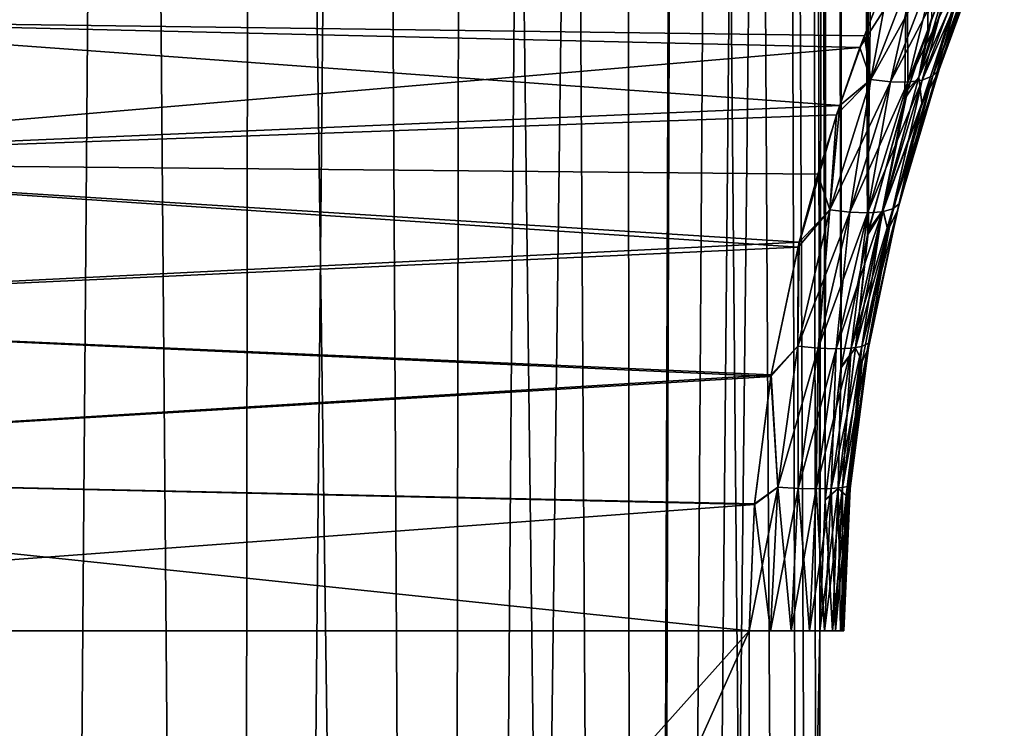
# Model space of a CAD drawing. Header units: millimetres. Extents: x -24 to 50, y -104 to 68.
# Tile 35 of 107: x 18.06 to 21.17, y -62.31 to -60.06. Entities that reach past the tile are written whole.
import ezdxf

# ---------------------------------------------------------------- set-up
doc = ezdxf.new("R2010")
doc.units = ezdxf.units.MM
doc.header["$LTSCALE"] = 65.185185
for name, color, linetype in [('65', 7, 'CONTINUOUS'), ('66', 7, 'CONTINUOUS'), ('67', 7, 'CONTINUOUS'), ('69', 7, 'CONTINUOUS'), ('74', 7, 'CONTINUOUS')]:
    doc.layers.add(name, color=color, linetype=linetype)

msp = doc.modelspace()

# ---------------------------------------------------------------- linework, layer by layer
at = {"layer": '65', "color": 253, "linetype": 'Continuous', "true_color": 0xaab4c3}
for points in [[(21.1745, -28, -4.2574), (20.7408, -60.7457, -4.8263), (20.678, -42, -4.9), (21.1745, -28, -4.2574)], [(20.8691, -60.2839, 4.6695), (20.9453, -60.0568, 4.572), (20.678, -28, 4.9), (20.8691, -60.2839, 4.6695)], [(20.7447, -60.7296, 4.8217), (20.8691, -60.2839, 4.6695), (20.678, -28, 4.9), (20.7447, -60.7296, 4.8217)], [(20.678, -42, 4.9), (20.7447, -60.7296, 4.8217), (20.678, -28, 4.9), (20.678, -42, 4.9)], [(20.8596, -60.3138, -4.6813), (20.7408, -60.7457, -4.8263), (21.1745, -28, -4.2574), (20.8596, -60.3138, -4.6813)], [(20.9322, -60.0943, -4.5891), (20.8596, -60.3138, -4.6813), (21.1745, -28, -4.2574), (20.9322, -60.0943, -4.5891)], [(21.0131, -59.8734, -4.4825), (20.9322, -60.0943, -4.5891), (21.1745, -28, -4.2574), (21.0131, -59.8734, -4.4825)], [(20.7408, -60.7457, -4.8263), (20.657, -61.1676, -4.9242), (20.678, -42, -4.9), (20.7408, -60.7457, -4.8263)], [(20.678, -42, -4.9), (20.657, -61.1676, -4.9242), (20.6643, -42.3778, -4.9159), (20.678, -42, -4.9)], [(20.6643, -42.3778, 4.9159), (20.7447, -60.7296, 4.8217), (20.678, -42, 4.9), (20.6643, -42.3778, 4.9159)], [(20.6643, -42.3778, -4.9159), (20.657, -61.1676, -4.9242), (20.6228, -42.7519, -4.9633), (20.6643, -42.3778, -4.9159)], [(20.6228, -42.7518, 4.9633), (20.6578, -61.1625, 4.9233), (20.6643, -42.3778, 4.9159), (20.6228, -42.7518, 4.9633)], [(20.6578, -61.1625, 4.9233), (20.7447, -60.7296, 4.8217), (20.6643, -42.3778, 4.9159), (20.6578, -61.1625, 4.9233)], [(20.5533, -43.1174, 5.0409), (20.6069, -61.5847, 4.9813), (20.6228, -42.7518, 4.9633), (20.5533, -43.1174, 5.0409)], [(20.6228, -42.7519, -4.9633), (20.5902, -62, -5), (20.5533, -43.1174, -5.0409), (20.6228, -42.7519, -4.9633)], [(20.6067, -61.5869, -4.9814), (20.5902, -62, -5), (20.6228, -42.7519, -4.9633), (20.6067, -61.5869, -4.9814)], [(20.657, -61.1676, -4.9242), (20.6067, -61.5869, -4.9814), (20.6228, -42.7519, -4.9633), (20.657, -61.1676, -4.9242)], [(20.6069, -61.5847, 4.9813), (20.6578, -61.1625, 4.9233), (20.6228, -42.7518, 4.9633), (20.6069, -61.5847, 4.9813)], [(20.5902, -62, -5), (20.0076, -92, -5.5833), (20.5533, -43.1174, -5.0409), (20.5902, -62, -5)], [(20.5533, -43.1174, -5.0409), (20.0076, -92, -5.5833), (20.4548, -43.4713, -5.1473), (20.5533, -43.1174, -5.0409)], [(20.5533, -43.1174, 5.0409), (20.4548, -43.4712, 5.1473), (20.5902, -74, 5), (20.5533, -43.1174, 5.0409)], [(20.5902, -74, 5), (20.5902, -62, 5), (20.5533, -43.1174, 5.0409), (20.5902, -74, 5)], [(20.5902, -62, 5), (20.6069, -61.5847, 4.9813), (20.5533, -43.1174, 5.0409), (20.5902, -62, 5)], [(20.4548, -43.4713, -5.1473), (20.0076, -92, -5.5833), (20.3262, -43.8105, -5.2803), (20.4548, -43.4713, -5.1473)], [(20.3262, -43.8105, 5.2803), (20.6001, -92, 4.9889), (20.4548, -43.4712, 5.1473), (20.3262, -43.8105, 5.2803)], [(20.6001, -92, 4.9889), (20.5902, -74, 5), (20.4548, -43.4712, 5.1473), (20.6001, -92, 4.9889)], [(20.3262, -43.8105, -5.2803), (20.0076, -92, -5.5833), (20.1655, -44.1329, -5.4376), (20.3262, -43.8105, -5.2803)], [(20.1655, -44.1329, 5.4376), (20.6001, -92, 4.9889), (20.3262, -43.8105, 5.2803), (20.1655, -44.1329, 5.4376)], [(19.9713, -44.435, 5.6157), (20.0076, -89, 5.5833), (20.1655, -44.1329, 5.4376), (19.9713, -44.435, 5.6157)], [(19.9713, -44.435, -5.6157), (20.1655, -44.1329, -5.4376), (20.0076, -89, -5.5833), (19.9713, -44.435, -5.6157)], [(20.1655, -44.1329, -5.4376), (20.0076, -92, -5.5833), (20.0076, -89, -5.5833), (20.1655, -44.1329, -5.4376)], [(20.0076, -89, 5.5833), (20.6001, -92, 4.9889), (20.1655, -44.1329, 5.4376), (20.0076, -89, 5.5833)], [(19.7403, -44.7159, -5.812), (19.9713, -44.435, -5.6157), (19.3983, -89, -6.075), (19.7403, -44.7159, -5.812)], [(19.3983, -89, -6.075), (19.9713, -44.435, -5.6157), (20.0076, -89, -5.5833), (19.3983, -89, -6.075)], [(19.7403, -44.7159, 5.812), (20.0076, -89, 5.5833), (19.9713, -44.435, 5.6157), (19.7403, -44.7159, 5.812)], [(19.4701, -44.9734, -6.0223), (19.7403, -44.7159, -5.812), (19.3983, -89, -6.075), (19.4701, -44.9734, -6.0223)], [(19.4701, -44.9734, 6.0223), (20.0076, -89, 5.5833), (19.7403, -44.7159, 5.812), (19.4701, -44.9734, 6.0223)], [(19.1565, -45.2066, 6.2429), (19.3983, -89, 6.075), (19.4701, -44.9734, 6.0223), (19.1565, -45.2066, 6.2429)], [(19.1565, -45.2066, -6.2429), (19.4701, -44.9734, -6.0223), (19.3983, -89, -6.075), (19.1565, -45.2066, -6.2429)], [(19.3983, -89, 6.075), (20.0076, -89, 5.5833), (19.4701, -44.9734, 6.0223), (19.3983, -89, 6.075)], [(18.7956, -45.4142, -6.4686), (19.1565, -45.2066, -6.2429), (18.741, -89, -6.5004), (18.7956, -45.4142, -6.4686)], [(18.741, -89, -6.5004), (19.1565, -45.2066, -6.2429), (19.3983, -89, -6.075), (18.741, -89, -6.5004)], [(18.7956, -45.4142, 6.4686), (19.3983, -89, 6.075), (19.1565, -45.2066, 6.2429), (18.7956, -45.4142, 6.4686)], [(18.3839, -45.5949, 6.6932), (18.741, -89, 6.5004), (18.7956, -45.4142, 6.4686), (18.3839, -45.5949, 6.6932)], [(18.3839, -45.5949, -6.6932), (18.7956, -45.4142, -6.4686), (18.741, -89, -6.5004), (18.3839, -45.5949, -6.6932)], [(18.741, -89, 6.5004), (19.3983, -89, 6.075), (18.7956, -45.4142, 6.4686), (18.741, -89, 6.5004)], [(17.9212, -45.7468, 6.9077), (18.0429, -89, 6.855), (18.3839, -45.5949, 6.6932), (17.9212, -45.7468, 6.9077)], [(17.9212, -45.7468, -6.9077), (18.3839, -45.5949, -6.6932), (18.0429, -89, -6.855), (17.9212, -45.7468, -6.9077)], [(18.0429, -89, 6.855), (18.741, -89, 6.5004), (18.3839, -45.5949, 6.6932), (18.0429, -89, 6.855)], [(18.0429, -89, -6.855), (18.3839, -45.5949, -6.6932), (18.741, -89, -6.5004), (18.0429, -89, -6.855)], [(20.5902, -62, -5), (20.5902, -74, -5), (20.0076, -92, -5.5833), (20.5902, -62, -5)]]:
    msp.add_3dface(points, dxfattribs=at)
at = {"layer": '66', "color": 253, "linetype": 'Continuous', "true_color": 0xaab4c3}
for points in [[(17.3532, -59.6469, 3.8357), (20.8184, -59.8926, 3.976), (16.9371, -60.0629, 4.0617), (17.3532, -59.6469, 3.8357)], [(20.8184, -59.8926, 3.976), (20.7312, -60.1141, 4.0858), (16.9371, -60.0629, 4.0617), (20.8184, -59.8926, 3.976)], [(20.7173, -60.1514, -4.1028), (20.8002, -59.9372, -3.9993), (16.9372, -60.0628, -4.0617), (20.7173, -60.1514, -4.1028)], [(16.4868, -60.5132, -4.2473), (20.7173, -60.1514, -4.1028), (16.9372, -60.0628, -4.0617), (16.4868, -60.5132, -4.2473)], [(16.9371, -60.0629, 4.0617), (20.653, -60.3345, 4.1805), (16.4868, -60.5132, 4.2473), (16.9371, -60.0629, 4.0617)], [(20.7312, -60.1141, 4.0858), (20.653, -60.3345, 4.1805), (16.9371, -60.0629, 4.0617), (20.7312, -60.1141, 4.0858)], [(20.643, -60.3645, -4.1923), (20.7173, -60.1514, -4.1028), (16.4868, -60.5132, -4.2473), (20.643, -60.3645, -4.1923)], [(20.653, -60.3345, 4.1805), (20.5842, -60.5527, 4.2609), (16.4868, -60.5132, 4.2473), (20.653, -60.3345, 4.1805)], [(20.5211, -60.7841, -4.3326), (20.643, -60.3645, -4.1923), (16.4868, -60.5132, -4.2473), (20.5211, -60.7841, -4.3326)], [(16.4868, -60.5132, 4.2473), (20.5252, -60.7678, 4.328), (16.008, -60.992, 4.3857), (16.4868, -60.5132, 4.2473)], [(16.008, -60.992, -4.3857), (20.5211, -60.7841, -4.3326), (16.4868, -60.5132, -4.2473), (16.008, -60.992, -4.3857)], [(20.5842, -60.5527, 4.2609), (20.5252, -60.7678, 4.328), (16.4868, -60.5132, 4.2473), (20.5842, -60.5527, 4.2609)], [(20.5252, -60.7678, 4.328), (20.436, -61.1881, 4.4262), (16.008, -60.992, 4.3857), (20.5252, -60.7678, 4.328)], [(20.4351, -61.1934, -4.4271), (20.5211, -60.7841, -4.3326), (16.008, -60.992, -4.3857), (20.4351, -61.1934, -4.4271)], [(16.008, -60.992, 4.3857), (20.436, -61.1881, 4.4262), (15.5092, -61.4909, 4.4711), (16.008, -60.992, 4.3857)], [(15.5092, -61.4908, -4.4711), (20.4351, -61.1934, -4.4271), (16.008, -60.992, -4.3857), (15.5092, -61.4908, -4.4711)], [(20.436, -61.1881, 4.4262), (20.3837, -61.5976, 4.482), (15.5092, -61.4909, 4.4711), (20.436, -61.1881, 4.4262)], [(20.3835, -61.5997, -4.4822), (20.4351, -61.1934, -4.4271), (15.5092, -61.4908, -4.4711), (20.3835, -61.5997, -4.4822)], [(15, -62, -4.5), (20.3835, -61.5997, -4.4822), (15.5092, -61.4908, -4.4711), (15, -62, -4.5)], [(15.5092, -61.4909, 4.4711), (20.3666, -62, 4.5), (15, -62, 4.5), (15.5092, -61.4909, 4.4711)], [(20.3837, -61.5976, 4.482), (20.3666, -62, 4.5), (15.5092, -61.4909, 4.4711), (20.3837, -61.5976, 4.482)], [(20.3666, -62, -4.5), (20.3835, -61.5997, -4.4822), (15, -62, -4.5), (20.3666, -62, -4.5)]]:
    msp.add_3dface(points, dxfattribs=at)
at = {"layer": '67', "color": 253, "linetype": 'Continuous', "true_color": 0xaab4c3}
for points in [[(9.6334, -62, 4.5), (15, -62, 4.5), (20.3666, -74, 4.5), (9.6334, -62, 4.5)], [(15, -74, 4.5), (9.6334, -62, 4.5), (20.3666, -74, 4.5), (15, -74, 4.5)], [(15, -62, 4.5), (20.3666, -62, 4.5), (20.3666, -74, 4.5), (15, -62, 4.5)]]:
    msp.add_3dface(points, dxfattribs=at)
at = {"layer": '69', "color": 253, "linetype": 'Continuous', "true_color": 0xaab4c3}
for points in [[(20.3666, -62, -4.5), (15, -62, -4.5), (9.6334, -74, -4.5), (20.3666, -62, -4.5)], [(15, -74, -4.5), (20.3666, -62, -4.5), (9.6334, -74, -4.5), (15, -74, -4.5)], [(20.3666, -74, -4.5), (20.3666, -62, -4.5), (15, -74, -4.5), (20.3666, -74, -4.5)]]:
    msp.add_3dface(points, dxfattribs=at)
at = {"layer": '74', "color": 253, "linetype": 'Continuous', "true_color": 0xaab4c3}
for points in [[(20.9683, -60.2205, -4.3974), (21.1168, -59.8124, -4.2095), (20.9485, -60.2407, -4.3345), (20.9683, -60.2205, -4.3974)], [(20.9485, -60.2407, -4.3345), (21.1168, -59.8124, -4.2095), (21.0971, -59.8379, -4.1485), (20.9485, -60.2407, -4.3345)], [(21.1168, -59.8124, 4.2095), (21.0982, -59.8423, 4.3019), (20.9683, -60.2205, 4.3974), (21.1168, -59.8124, 4.2095)], [(20.9683, -60.2205, -4.3974), (21.0981, -59.8425, -4.302), (21.1168, -59.8124, -4.2095), (20.9683, -60.2205, -4.3974)], [(21.1168, -59.8124, 4.2095), (20.9683, -60.2205, 4.3974), (21.0971, -59.8379, 4.1485), (21.1168, -59.8124, 4.2095)], [(21.038, -59.8407, 4.448), (20.9453, -60.0568, 4.572), (20.9037, -60.2454, 4.6225), (21.038, -59.8407, 4.448)], [(21.038, -59.8407, 4.448), (20.9037, -60.2454, 4.6225), (21.0403, -59.9384, 4.4239), (21.038, -59.8407, 4.448)], [(21.0131, -59.8734, -4.4825), (21.0381, -59.8403, -4.4478), (20.9039, -60.2451, -4.6224), (21.0131, -59.8734, -4.4825)], [(21.0381, -59.8403, -4.4478), (21.0403, -59.9385, -4.424), (20.9039, -60.2451, -4.6224), (21.0381, -59.8403, -4.4478)], [(20.9485, -60.2407, -4.3345), (21.0971, -59.8379, -4.1485), (20.9147, -60.2545, -4.276), (20.9485, -60.2407, -4.3345)], [(20.9147, -60.2545, -4.276), (21.0971, -59.8379, -4.1485), (21.0638, -59.8562, -4.091), (20.9147, -60.2545, -4.276)], [(21.0971, -59.8379, 4.1485), (20.9683, -60.2205, 4.3974), (20.9485, -60.2407, 4.3345), (21.0971, -59.8379, 4.1485)], [(21.0971, -59.8379, 4.1485), (20.9485, -60.2407, 4.3345), (21.0638, -59.8562, 4.091), (21.0971, -59.8379, 4.1485)], [(21.0982, -59.8423, 4.3019), (21.0403, -59.9384, 4.4239), (20.9567, -60.2464, 4.4816), (21.0982, -59.8423, 4.3019)], [(21.0982, -59.8423, 4.3019), (20.9567, -60.2464, 4.4816), (20.9683, -60.2205, 4.3974), (21.0982, -59.8423, 4.3019)], [(20.9567, -60.2465, -4.4817), (21.0981, -59.8425, -4.302), (20.9683, -60.2205, -4.3974), (20.9567, -60.2465, -4.4817)], [(21.0981, -59.8425, -4.302), (20.9567, -60.2465, -4.4817), (21.0403, -59.9385, -4.424), (21.0981, -59.8425, -4.302)], [(20.8002, -59.9372, -3.9993), (20.7173, -60.1514, -4.1028), (20.9026, -59.8601, -3.9675), (20.8002, -59.9372, -3.9993)], [(20.7173, -60.1514, -4.1028), (20.7515, -60.252, -4.1551), (20.9026, -59.8601, -3.9675), (20.7173, -60.1514, -4.1028)], [(20.8184, -59.8926, 3.976), (20.9026, -59.8601, 3.9675), (20.7515, -60.252, 4.1551), (20.8184, -59.8926, 3.976)], [(20.7515, -60.252, -4.1551), (20.9639, -59.8676, -3.9981), (20.9026, -59.8601, -3.9675), (20.7515, -60.252, -4.1551)], [(20.9026, -59.8601, 3.9675), (20.8136, -60.2603, 4.1839), (20.7515, -60.252, 4.1551), (20.9026, -59.8601, 3.9675)], [(20.8136, -60.2603, -4.1839), (20.9639, -59.8676, -3.9981), (20.7515, -60.252, -4.1551), (20.8136, -60.2603, -4.1839)], [(20.9639, -59.8676, 3.9981), (20.8136, -60.2603, 4.1839), (20.9026, -59.8601, 3.9675), (20.9639, -59.8676, 3.9981)], [(20.869, -60.2611, -4.2249), (21.0186, -59.8663, -4.04), (20.8136, -60.2603, -4.1839), (20.869, -60.2611, -4.2249)], [(20.8136, -60.2603, -4.1839), (21.0186, -59.8663, -4.04), (20.9639, -59.8676, -3.9981), (20.8136, -60.2603, -4.1839)], [(20.9639, -59.8676, 3.9981), (20.869, -60.2611, 4.2249), (20.8136, -60.2603, 4.1839), (20.9639, -59.8676, 3.9981)], [(20.9147, -60.2545, -4.276), (21.0638, -59.8562, -4.091), (20.869, -60.2611, -4.2249), (20.9147, -60.2545, -4.276)], [(20.869, -60.2611, -4.2249), (21.0638, -59.8562, -4.091), (21.0186, -59.8663, -4.04), (20.869, -60.2611, -4.2249)], [(21.0186, -59.8663, 4.04), (20.9147, -60.2545, 4.276), (20.869, -60.2611, 4.2249), (21.0186, -59.8663, 4.04)], [(21.0186, -59.8663, 4.04), (20.869, -60.2611, 4.2249), (20.9639, -59.8676, 3.9981), (21.0186, -59.8663, 4.04)], [(20.9322, -60.0943, -4.5891), (21.0131, -59.8734, -4.4825), (20.9039, -60.2451, -4.6224), (20.9322, -60.0943, -4.5891)], [(21.0638, -59.8562, 4.091), (20.9485, -60.2407, 4.3345), (20.9147, -60.2545, 4.276), (21.0638, -59.8562, 4.091)], [(21.0638, -59.8562, 4.091), (20.9147, -60.2545, 4.276), (21.0186, -59.8663, 4.04), (21.0638, -59.8562, 4.091)], [(20.7312, -60.1141, 4.0858), (20.8184, -59.8926, 3.976), (20.7515, -60.252, 4.1551), (20.7312, -60.1141, 4.0858)], [(21.0403, -59.9384, 4.4239), (20.9037, -60.2454, 4.6225), (20.9131, -60.327, 4.5848), (21.0403, -59.9384, 4.4239)], [(21.0403, -59.9385, -4.424), (20.913, -60.3271, -4.5848), (20.9039, -60.2451, -4.6224), (21.0403, -59.9385, -4.424)], [(21.0403, -59.9385, -4.424), (20.9567, -60.2465, -4.4817), (20.913, -60.3271, -4.5848), (21.0403, -59.9385, -4.424)], [(21.0403, -59.9384, 4.4239), (20.9131, -60.327, 4.5848), (20.9567, -60.2464, 4.4816), (21.0403, -59.9384, 4.4239)], [(20.9453, -60.0568, 4.572), (20.8691, -60.2839, 4.6695), (20.9037, -60.2454, 4.6225), (20.9453, -60.0568, 4.572)], [(20.8596, -60.3138, -4.6813), (20.9322, -60.0943, -4.5891), (20.9039, -60.2451, -4.6224), (20.8596, -60.3138, -4.6813)], [(20.653, -60.3345, 4.1805), (20.7312, -60.1141, 4.0858), (20.7515, -60.252, 4.1551), (20.653, -60.3345, 4.1805)], [(20.7173, -60.1514, -4.1028), (20.643, -60.3645, -4.1923), (20.7515, -60.252, -4.1551), (20.7173, -60.1514, -4.1028)], [(20.8417, -60.647, -4.5465), (20.9683, -60.2205, -4.3974), (20.8215, -60.6619, -4.4823), (20.8417, -60.647, -4.5465)], [(20.8215, -60.6619, -4.4823), (20.9683, -60.2205, -4.3974), (20.9485, -60.2407, -4.3345), (20.8215, -60.6619, -4.4823)], [(20.9683, -60.2205, 4.3974), (20.9567, -60.2464, 4.4816), (20.8417, -60.647, 4.5465), (20.9683, -60.2205, 4.3974)], [(20.8417, -60.647, -4.5465), (20.9567, -60.2465, -4.4817), (20.9683, -60.2205, -4.3974), (20.8417, -60.647, -4.5465)], [(20.9683, -60.2205, 4.3974), (20.8417, -60.647, 4.5465), (20.9485, -60.2407, 4.3345), (20.9683, -60.2205, 4.3974)], [(20.653, -60.3345, 4.1805), (20.7515, -60.252, 4.1551), (20.6216, -60.6656, 4.3058), (20.653, -60.3345, 4.1805)], [(20.643, -60.3645, -4.1923), (20.6216, -60.6656, -4.3058), (20.7515, -60.252, -4.1551), (20.643, -60.3645, -4.1923)], [(20.6216, -60.6656, -4.3058), (20.8136, -60.2603, -4.1839), (20.7515, -60.252, -4.1551), (20.6216, -60.6656, -4.3058)], [(20.7515, -60.252, 4.1551), (20.6847, -60.6735, 4.3326), (20.6216, -60.6656, 4.3058), (20.7515, -60.252, 4.1551)], [(20.8136, -60.2603, 4.1839), (20.6847, -60.6735, 4.3326), (20.7515, -60.252, 4.1551), (20.8136, -60.2603, 4.1839)], [(20.7873, -60.6716, -4.4232), (20.9147, -60.2545, -4.276), (20.7409, -60.6755, -4.3724), (20.7873, -60.6716, -4.4232)], [(20.7409, -60.6755, -4.3724), (20.9147, -60.2545, -4.276), (20.869, -60.2611, -4.2249), (20.7409, -60.6755, -4.3724)], [(20.8215, -60.6619, -4.4823), (20.9485, -60.2407, -4.3345), (20.7873, -60.6716, -4.4232), (20.8215, -60.6619, -4.4823)], [(20.7873, -60.6716, -4.4232), (20.9485, -60.2407, -4.3345), (20.9147, -60.2545, -4.276), (20.7873, -60.6716, -4.4232)], [(20.9147, -60.2545, 4.276), (20.8215, -60.6619, 4.4823), (20.7873, -60.6716, 4.4232), (20.9147, -60.2545, 4.276)], [(20.9147, -60.2545, 4.276), (20.7873, -60.6716, 4.4232), (20.869, -60.2611, 4.2249), (20.9147, -60.2545, 4.276)], [(20.9037, -60.2454, 4.6225), (20.8691, -60.2839, 4.6695), (20.7902, -60.667, 4.761), (20.9037, -60.2454, 4.6225)], [(20.9037, -60.2454, 4.6225), (20.7902, -60.667, 4.761), (20.9131, -60.327, 4.5848), (20.9037, -60.2454, 4.6225)], [(20.8596, -60.3138, -4.6813), (20.9039, -60.2451, -4.6224), (20.7903, -60.6667, -4.7609), (20.8596, -60.3138, -4.6813)], [(20.9039, -60.2451, -4.6224), (20.913, -60.3271, -4.5848), (20.7903, -60.6667, -4.7609), (20.9039, -60.2451, -4.6224)], [(20.9485, -60.2407, 4.3345), (20.8417, -60.647, 4.5465), (20.8215, -60.6619, 4.4823), (20.9485, -60.2407, 4.3345)], [(20.9485, -60.2407, 4.3345), (20.8215, -60.6619, 4.4823), (20.9147, -60.2545, 4.276), (20.9485, -60.2407, 4.3345)], [(20.9567, -60.2464, 4.4816), (20.9131, -60.327, 4.5848), (20.8366, -60.6677, 4.6241), (20.9567, -60.2464, 4.4816)], [(20.9567, -60.2464, 4.4816), (20.8366, -60.6677, 4.6241), (20.8417, -60.647, 4.5465), (20.9567, -60.2464, 4.4816)], [(20.8366, -60.6677, -4.6241), (20.9567, -60.2465, -4.4817), (20.8417, -60.647, -4.5465), (20.8366, -60.6677, -4.6241)], [(20.9567, -60.2465, -4.4817), (20.8366, -60.6677, -4.6241), (20.913, -60.3271, -4.5848), (20.9567, -60.2465, -4.4817)], [(20.6847, -60.6735, -4.3326), (20.8136, -60.2603, -4.1839), (20.6216, -60.6656, -4.3058), (20.6847, -60.6735, -4.3326)], [(20.6847, -60.6735, -4.3326), (20.869, -60.2611, -4.2249), (20.8136, -60.2603, -4.1839), (20.6847, -60.6735, -4.3326)], [(20.8136, -60.2603, 4.1839), (20.7409, -60.6755, 4.3724), (20.6847, -60.6735, 4.3326), (20.8136, -60.2603, 4.1839)], [(20.7409, -60.6755, -4.3724), (20.869, -60.2611, -4.2249), (20.6847, -60.6735, -4.3326), (20.7409, -60.6755, -4.3724)], [(20.869, -60.2611, 4.2249), (20.7409, -60.6755, 4.3724), (20.8136, -60.2603, 4.1839), (20.869, -60.2611, 4.2249)], [(20.869, -60.2611, 4.2249), (20.7873, -60.6716, 4.4232), (20.7409, -60.6755, 4.3724), (20.869, -60.2611, 4.2249)], [(20.8691, -60.2839, 4.6695), (20.7447, -60.7296, 4.8217), (20.7902, -60.667, 4.761), (20.8691, -60.2839, 4.6695)], [(20.7408, -60.7457, -4.8263), (20.8596, -60.3138, -4.6813), (20.7903, -60.6667, -4.7609), (20.7408, -60.7457, -4.8263)], [(20.5842, -60.5527, 4.2609), (20.653, -60.3345, 4.1805), (20.6216, -60.6656, 4.3058), (20.5842, -60.5527, 4.2609)], [(20.9131, -60.327, 4.5848), (20.7902, -60.667, 4.761), (20.806, -60.7305, 4.7123), (20.9131, -60.327, 4.5848)], [(20.913, -60.3271, -4.5848), (20.806, -60.7306, -4.7123), (20.7903, -60.6667, -4.7609), (20.913, -60.3271, -4.5848)], [(20.9131, -60.327, 4.5848), (20.806, -60.7305, 4.7123), (20.8366, -60.6677, 4.6241), (20.9131, -60.327, 4.5848)], [(20.913, -60.3271, -4.5848), (20.8366, -60.6677, -4.6241), (20.806, -60.7306, -4.7123), (20.913, -60.3271, -4.5848)], [(20.643, -60.3645, -4.1923), (20.5211, -60.7841, -4.3326), (20.6216, -60.6656, -4.3058), (20.643, -60.3645, -4.1923)], [(20.5252, -60.7678, 4.328), (20.5842, -60.5527, 4.2609), (20.6216, -60.6656, 4.3058), (20.5252, -60.7678, 4.328)], [(20.7236, -61.0984, -4.5898), (20.8215, -60.6619, -4.4823), (20.6889, -61.1045, -4.5306), (20.7236, -61.0984, -4.5898)], [(20.6889, -61.1045, -4.5306), (20.8215, -60.6619, -4.4823), (20.7873, -60.6716, -4.4232), (20.6889, -61.1045, -4.5306)], [(20.7441, -61.0886, -4.6549), (20.8417, -60.647, -4.5465), (20.7236, -61.0984, -4.5898), (20.7441, -61.0886, -4.6549)], [(20.7236, -61.0984, -4.5898), (20.8417, -60.647, -4.5465), (20.8215, -60.6619, -4.4823), (20.7236, -61.0984, -4.5898)], [(20.8215, -60.6619, 4.4823), (20.7441, -61.0886, 4.6549), (20.7236, -61.0984, 4.5898), (20.8215, -60.6619, 4.4823)], [(20.8215, -60.6619, 4.4823), (20.7236, -61.0984, 4.5898), (20.7873, -60.6716, 4.4232), (20.8215, -60.6619, 4.4823)], [(20.8417, -60.647, 4.5465), (20.8366, -60.6677, 4.6241), (20.7441, -61.0886, 4.6549), (20.8417, -60.647, 4.5465)], [(20.7441, -61.0886, -4.6549), (20.8366, -60.6677, -4.6241), (20.8417, -60.647, -4.5465), (20.7441, -61.0886, -4.6549)], [(20.8417, -60.647, 4.5465), (20.7441, -61.0886, 4.6549), (20.8215, -60.6619, 4.4823), (20.8417, -60.647, 4.5465)], [(20.5252, -60.7678, 4.328), (20.6216, -60.6656, 4.3058), (20.5208, -61.0981, 4.4166), (20.5252, -60.7678, 4.328)], [(20.5211, -60.7841, -4.3326), (20.5208, -61.0981, -4.4166), (20.6216, -60.6656, -4.3058), (20.5211, -60.7841, -4.3326)], [(20.5208, -61.0981, -4.4166), (20.6847, -60.6735, -4.3326), (20.6216, -60.6656, -4.3058), (20.5208, -61.0981, -4.4166)], [(20.6216, -60.6656, 4.3058), (20.5848, -61.1043, 4.4416), (20.5208, -61.0981, 4.4166), (20.6216, -60.6656, 4.3058)], [(20.5848, -61.1043, -4.4416), (20.6847, -60.6735, -4.3326), (20.5208, -61.0981, -4.4166), (20.5848, -61.1043, -4.4416)], [(20.6847, -60.6735, 4.3326), (20.5848, -61.1043, 4.4416), (20.6216, -60.6656, 4.3058), (20.6847, -60.6735, 4.3326)], [(20.5848, -61.1043, -4.4416), (20.7409, -60.6755, -4.3724), (20.6847, -60.6735, -4.3326), (20.5848, -61.1043, -4.4416)], [(20.6847, -60.6735, 4.3326), (20.6418, -61.1065, 4.4803), (20.5848, -61.1043, 4.4416), (20.6847, -60.6735, 4.3326)], [(20.6418, -61.1065, -4.4803), (20.7409, -60.6755, -4.3724), (20.5848, -61.1043, -4.4416), (20.6418, -61.1065, -4.4803)], [(20.6889, -61.1045, -4.5306), (20.7873, -60.6716, -4.4232), (20.6418, -61.1065, -4.4803), (20.6889, -61.1045, -4.5306)], [(20.6418, -61.1065, -4.4803), (20.7873, -60.6716, -4.4232), (20.7409, -60.6755, -4.3724), (20.6418, -61.1065, -4.4803)], [(20.7409, -60.6755, 4.3724), (20.6418, -61.1065, 4.4803), (20.6847, -60.6735, 4.3326), (20.7409, -60.6755, 4.3724)], [(20.7409, -60.6755, 4.3724), (20.6889, -61.1045, 4.5306), (20.6418, -61.1065, 4.4803), (20.7409, -60.6755, 4.3724)], [(20.7873, -60.6716, 4.4232), (20.7236, -61.0984, 4.5898), (20.6889, -61.1045, 4.5306), (20.7873, -60.6716, 4.4232)], [(20.7873, -60.6716, 4.4232), (20.6889, -61.1045, 4.5306), (20.7409, -60.6755, 4.3724), (20.7873, -60.6716, 4.4232)], [(20.7902, -60.667, 4.761), (20.7447, -60.7296, 4.8217), (20.7033, -61.1027, 4.8618), (20.7902, -60.667, 4.761)], [(20.7902, -60.667, 4.761), (20.7033, -61.1027, 4.8618), (20.806, -60.7305, 4.7123), (20.7902, -60.667, 4.761)], [(20.7408, -60.7457, -4.8263), (20.7903, -60.6667, -4.7609), (20.7034, -61.1025, -4.8618), (20.7408, -60.7457, -4.8263)], [(20.7903, -60.6667, -4.7609), (20.806, -60.7306, -4.7123), (20.7034, -61.1025, -4.8618), (20.7903, -60.6667, -4.7609)], [(20.8366, -60.6677, 4.6241), (20.7445, -61.1031, 4.7277), (20.7441, -61.0886, 4.6549), (20.8366, -60.6677, 4.6241)], [(20.7445, -61.1031, -4.7277), (20.8366, -60.6677, -4.6241), (20.7441, -61.0886, -4.6549), (20.7445, -61.1031, -4.7277)], [(20.8366, -60.6677, 4.6241), (20.806, -60.7305, 4.7123), (20.7445, -61.1031, 4.7277), (20.8366, -60.6677, 4.6241)], [(20.8366, -60.6677, -4.6241), (20.7445, -61.1031, -4.7277), (20.806, -60.7306, -4.7123), (20.8366, -60.6677, -4.6241)], [(20.657, -61.1676, -4.9242), (20.7408, -60.7457, -4.8263), (20.7034, -61.1025, -4.8618), (20.657, -61.1676, -4.9242)], [(20.7447, -60.7296, 4.8217), (20.6578, -61.1625, 4.9233), (20.7033, -61.1027, 4.8618), (20.7447, -60.7296, 4.8217)], [(20.806, -60.7305, 4.7123), (20.7033, -61.1027, 4.8618), (20.7244, -61.1462, 4.8048), (20.806, -60.7305, 4.7123)], [(20.806, -60.7306, -4.7123), (20.7244, -61.1463, -4.8048), (20.7034, -61.1025, -4.8618), (20.806, -60.7306, -4.7123)], [(20.806, -60.7305, 4.7123), (20.7244, -61.1462, 4.8048), (20.7445, -61.1031, 4.7277), (20.806, -60.7305, 4.7123)], [(20.806, -60.7306, -4.7123), (20.7445, -61.1031, -4.7277), (20.7244, -61.1463, -4.8048), (20.806, -60.7306, -4.7123)], [(20.5211, -60.7841, -4.3326), (20.4351, -61.1934, -4.4271), (20.5208, -61.0981, -4.4166), (20.5211, -60.7841, -4.3326)], [(20.436, -61.1881, 4.4262), (20.5252, -60.7678, 4.328), (20.5208, -61.0981, 4.4166), (20.436, -61.1881, 4.4262)], [(20.4351, -61.1934, -4.4271), (20.4566, -61.5451, -4.4848), (20.5208, -61.0981, -4.4166), (20.4351, -61.1934, -4.4271)], [(20.436, -61.1881, 4.4262), (20.5208, -61.0981, 4.4166), (20.4566, -61.5451, 4.4848), (20.436, -61.1881, 4.4262)], [(20.4566, -61.5451, -4.4848), (20.5848, -61.1043, -4.4416), (20.5208, -61.0981, -4.4166), (20.4566, -61.5451, -4.4848)], [(20.5208, -61.0981, 4.4166), (20.5212, -61.5485, 4.5085), (20.4566, -61.5451, 4.4848), (20.5208, -61.0981, 4.4166)], [(20.5848, -61.1043, 4.4416), (20.5212, -61.5485, 4.5085), (20.5208, -61.0981, 4.4166), (20.5848, -61.1043, 4.4416)], [(20.6616, -61.5462, -4.6553), (20.7236, -61.0984, -4.5898), (20.6265, -61.5491, -4.596), (20.6616, -61.5462, -4.6553)], [(20.6265, -61.5491, -4.596), (20.7236, -61.0984, -4.5898), (20.6889, -61.1045, -4.5306), (20.6265, -61.5491, -4.596)], [(20.6823, -61.5414, -4.7208), (20.7441, -61.0886, -4.6549), (20.6616, -61.5462, -4.6553), (20.6823, -61.5414, -4.7208)], [(20.6616, -61.5462, -4.6553), (20.7441, -61.0886, -4.6549), (20.7236, -61.0984, -4.5898), (20.6616, -61.5462, -4.6553)], [(20.7236, -61.0984, 4.5898), (20.6823, -61.5414, 4.7208), (20.6616, -61.5462, 4.6553), (20.7236, -61.0984, 4.5898)], [(20.7236, -61.0984, 4.5898), (20.6616, -61.5462, 4.6553), (20.6889, -61.1045, 4.5306), (20.7236, -61.0984, 4.5898)], [(20.7441, -61.0886, 4.6549), (20.7445, -61.1031, 4.7277), (20.6823, -61.5414, 4.7208), (20.7441, -61.0886, 4.6549)], [(20.6823, -61.5414, -4.7208), (20.7445, -61.1031, -4.7277), (20.7441, -61.0886, -4.6549), (20.6823, -61.5414, -4.7208)], [(20.7441, -61.0886, 4.6549), (20.6823, -61.5414, 4.7208), (20.7236, -61.0984, 4.5898), (20.7441, -61.0886, 4.6549)], [(20.5212, -61.5485, -4.5085), (20.5848, -61.1043, -4.4416), (20.4566, -61.5451, -4.4848), (20.5212, -61.5485, -4.5085)], [(20.5212, -61.5485, -4.5085), (20.6418, -61.1065, -4.4803), (20.5848, -61.1043, -4.4416), (20.5212, -61.5485, -4.5085)], [(20.5848, -61.1043, 4.4416), (20.5789, -61.5499, 4.5462), (20.5212, -61.5485, 4.5085), (20.5848, -61.1043, 4.4416)], [(20.5789, -61.5499, -4.5462), (20.6418, -61.1065, -4.4803), (20.5212, -61.5485, -4.5085), (20.5789, -61.5499, -4.5462)], [(20.6418, -61.1065, 4.4803), (20.5789, -61.5499, 4.5462), (20.5848, -61.1043, 4.4416), (20.6418, -61.1065, 4.4803)], [(20.6265, -61.5491, -4.596), (20.6889, -61.1045, -4.5306), (20.5789, -61.5499, -4.5462), (20.6265, -61.5491, -4.596)], [(20.5789, -61.5499, -4.5462), (20.6889, -61.1045, -4.5306), (20.6418, -61.1065, -4.4803), (20.5789, -61.5499, -4.5462)], [(20.6418, -61.1065, 4.4803), (20.6265, -61.5491, 4.596), (20.5789, -61.5499, 4.5462), (20.6418, -61.1065, 4.4803)], [(20.6889, -61.1045, 4.5306), (20.6616, -61.5462, 4.6553), (20.6265, -61.5491, 4.596), (20.6889, -61.1045, 4.5306)], [(20.6889, -61.1045, 4.5306), (20.6265, -61.5491, 4.596), (20.6418, -61.1065, 4.4803), (20.6889, -61.1045, 4.5306)], [(20.657, -61.1676, -4.9242), (20.7034, -61.1025, -4.8618), (20.6486, -61.5485, -4.9231), (20.657, -61.1676, -4.9242)], [(20.7034, -61.1025, -4.8618), (20.7244, -61.1463, -4.8048), (20.6486, -61.5485, -4.9231), (20.7034, -61.1025, -4.8618)], [(20.7033, -61.1027, 4.8618), (20.6578, -61.1625, 4.9233), (20.6486, -61.5486, 4.9231), (20.7033, -61.1027, 4.8618)], [(20.7033, -61.1027, 4.8618), (20.6486, -61.5486, 4.9231), (20.7244, -61.1462, 4.8048), (20.7033, -61.1027, 4.8618)], [(20.7445, -61.1031, 4.7277), (20.6863, -61.5488, 4.7906), (20.6823, -61.5414, 4.7208), (20.7445, -61.1031, 4.7277)], [(20.6863, -61.5489, -4.7906), (20.7445, -61.1031, -4.7277), (20.6823, -61.5414, -4.7208), (20.6863, -61.5489, -4.7906)], [(20.7445, -61.1031, 4.7277), (20.7244, -61.1462, 4.8048), (20.6863, -61.5488, 4.7906), (20.7445, -61.1031, 4.7277)], [(20.7445, -61.1031, -4.7277), (20.6863, -61.5489, -4.7906), (20.7244, -61.1463, -4.8048), (20.7445, -61.1031, -4.7277)], [(20.6578, -61.1625, 4.9233), (20.6069, -61.5847, 4.9813), (20.6486, -61.5486, 4.9231), (20.6578, -61.1625, 4.9233)], [(20.7244, -61.1462, 4.8048), (20.6486, -61.5486, 4.9231), (20.6732, -61.5708, 4.861), (20.7244, -61.1462, 4.8048)], [(20.7244, -61.1463, -4.8048), (20.6732, -61.5708, -4.861), (20.6486, -61.5485, -4.9231), (20.7244, -61.1463, -4.8048)], [(20.7244, -61.1462, 4.8048), (20.6732, -61.5708, 4.861), (20.6863, -61.5488, 4.7906), (20.7244, -61.1462, 4.8048)], [(20.7244, -61.1463, -4.8048), (20.6863, -61.5489, -4.7906), (20.6732, -61.5708, -4.861), (20.7244, -61.1463, -4.8048)], [(20.4351, -61.1934, -4.4271), (20.3835, -61.5997, -4.4822), (20.4566, -61.5451, -4.4848), (20.4351, -61.1934, -4.4271)], [(20.3837, -61.5976, 4.482), (20.436, -61.1881, 4.4262), (20.4566, -61.5451, 4.4848), (20.3837, -61.5976, 4.482)], [(20.6067, -61.5869, -4.9814), (20.657, -61.1676, -4.9242), (20.6486, -61.5485, -4.9231), (20.6067, -61.5869, -4.9814)], [(20.3835, -61.5997, -4.4822), (20.3666, -62, -4.5), (20.4566, -61.5451, -4.4848), (20.3835, -61.5997, -4.4822)], [(20.3666, -62, -4.5), (20.4344, -62, -4.5078), (20.4566, -61.5451, -4.4848), (20.3666, -62, -4.5)], [(20.3837, -61.5976, 4.482), (20.4566, -61.5451, 4.4848), (20.4344, -62, 4.5078), (20.3837, -61.5976, 4.482)], [(20.4344, -62, -4.5078), (20.5212, -61.5485, -4.5085), (20.4566, -61.5451, -4.4848), (20.4344, -62, -4.5078)], [(20.4566, -61.5451, 4.4848), (20.4993, -62, 4.531), (20.4344, -62, 4.5078), (20.4566, -61.5451, 4.4848)], [(20.4993, -62, -4.531), (20.5212, -61.5485, -4.5085), (20.4344, -62, -4.5078), (20.4993, -62, -4.531)], [(20.5212, -61.5485, 4.5085), (20.4993, -62, 4.531), (20.4566, -61.5451, 4.4848), (20.5212, -61.5485, 4.5085)], [(20.4993, -62, -4.531), (20.5789, -61.5499, -4.5462), (20.5212, -61.5485, -4.5085), (20.4993, -62, -4.531)], [(20.5212, -61.5485, 4.5085), (20.5572, -62, 4.5684), (20.4993, -62, 4.531), (20.5212, -61.5485, 4.5085)], [(20.5572, -62, -4.5684), (20.5789, -61.5499, -4.5462), (20.4993, -62, -4.531), (20.5572, -62, -4.5684)], [(20.5789, -61.5499, 4.5462), (20.5572, -62, 4.5684), (20.5212, -61.5485, 4.5085), (20.5789, -61.5499, 4.5462)], [(20.6051, -62, -4.618), (20.6265, -61.5491, -4.596), (20.5572, -62, -4.5684), (20.6051, -62, -4.618)], [(20.5572, -62, -4.5684), (20.6265, -61.5491, -4.596), (20.5789, -61.5499, -4.5462), (20.5572, -62, -4.5684)], [(20.5789, -61.5499, 4.5462), (20.6051, -62, 4.618), (20.5572, -62, 4.5684), (20.5789, -61.5499, 4.5462)], [(20.6265, -61.5491, 4.596), (20.6051, -62, 4.618), (20.5789, -61.5499, 4.5462), (20.6265, -61.5491, 4.596)], [(20.6069, -61.5847, 4.9813), (20.5902, -62, 5), (20.6486, -61.5486, 4.9231), (20.6069, -61.5847, 4.9813)], [(20.6486, -61.5486, 4.9231), (20.5902, -62, 5), (20.6299, -62, 4.9437), (20.6486, -61.5486, 4.9231)], [(20.6403, -62, -4.6773), (20.6616, -61.5462, -4.6553), (20.6051, -62, -4.618), (20.6403, -62, -4.6773)], [(20.6051, -62, -4.618), (20.6616, -61.5462, -4.6553), (20.6265, -61.5491, -4.596), (20.6051, -62, -4.618)], [(20.6265, -61.5491, 4.596), (20.6403, -62, 4.6773), (20.6051, -62, 4.618), (20.6265, -61.5491, 4.596)], [(20.6067, -61.5869, -4.9814), (20.6486, -61.5485, -4.9231), (20.6299, -62, -4.9437), (20.6067, -61.5869, -4.9814)], [(20.6616, -61.5462, 4.6553), (20.6403, -62, 4.6773), (20.6265, -61.5491, 4.596), (20.6616, -61.5462, 4.6553)], [(20.6486, -61.5485, -4.9231), (20.6557, -62, -4.8798), (20.6299, -62, -4.9437), (20.6486, -61.5485, -4.9231)], [(20.6486, -61.5486, 4.9231), (20.6299, -62, 4.9437), (20.6732, -61.5708, 4.861), (20.6486, -61.5486, 4.9231)], [(20.6611, -62, -4.743), (20.6823, -61.5414, -4.7208), (20.6403, -62, -4.6773), (20.6611, -62, -4.743)], [(20.6403, -62, -4.6773), (20.6823, -61.5414, -4.7208), (20.6616, -61.5462, -4.6553), (20.6403, -62, -4.6773)], [(20.6616, -61.5462, 4.6553), (20.6611, -62, 4.743), (20.6403, -62, 4.6773), (20.6616, -61.5462, 4.6553)], [(20.6732, -61.5708, -4.861), (20.6557, -62, -4.8798), (20.6486, -61.5485, -4.9231), (20.6732, -61.5708, -4.861)], [(20.6732, -61.5708, 4.861), (20.6557, -62, 4.8798), (20.6863, -61.5488, 4.7906), (20.6732, -61.5708, 4.861)], [(20.6863, -61.5488, 4.7906), (20.6557, -62, 4.8798), (20.6663, -62, 4.8117), (20.6863, -61.5488, 4.7906)], [(20.6823, -61.5414, 4.7208), (20.6663, -62, 4.8117), (20.6611, -62, 4.743), (20.6823, -61.5414, 4.7208)], [(20.6611, -62, -4.743), (20.6863, -61.5489, -4.7906), (20.6823, -61.5414, -4.7208), (20.6611, -62, -4.743)], [(20.6823, -61.5414, 4.7208), (20.6611, -62, 4.743), (20.6616, -61.5462, 4.6553), (20.6823, -61.5414, 4.7208)], [(20.6663, -62, -4.8117), (20.6863, -61.5489, -4.7906), (20.6611, -62, -4.743), (20.6663, -62, -4.8117)], [(20.6863, -61.5488, 4.7906), (20.6663, -62, 4.8117), (20.6823, -61.5414, 4.7208), (20.6863, -61.5488, 4.7906)], [(20.6863, -61.5489, -4.7906), (20.6663, -62, -4.8117), (20.6732, -61.5708, -4.861), (20.6863, -61.5489, -4.7906)], [(20.3666, -62, 4.5), (20.3837, -61.5976, 4.482), (20.4344, -62, 4.5078), (20.3666, -62, 4.5)], [(20.5902, -62, -5), (20.6067, -61.5869, -4.9814), (20.6299, -62, -4.9437), (20.5902, -62, -5)], [(20.6732, -61.5708, 4.861), (20.6299, -62, 4.9437), (20.6557, -62, 4.8798), (20.6732, -61.5708, 4.861)], [(20.6732, -61.5708, -4.861), (20.6663, -62, -4.8117), (20.6557, -62, -4.8798), (20.6732, -61.5708, -4.861)]]:
    msp.add_3dface(points, dxfattribs=at)

doc.saveas('drawing.dxf')
